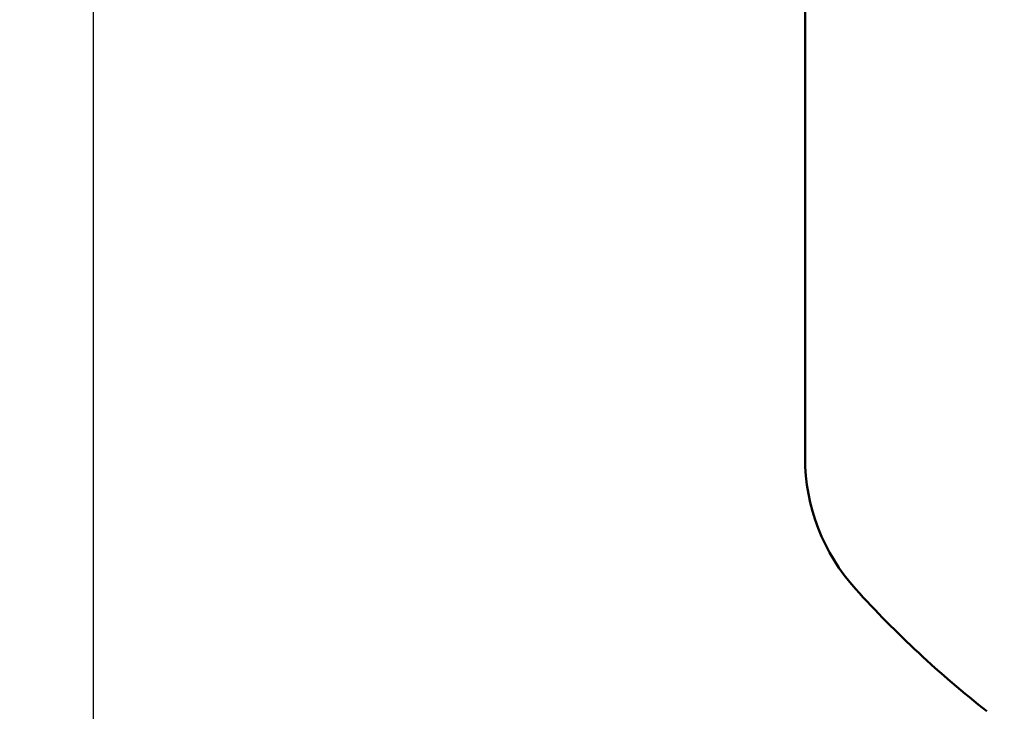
# Model space of a CAD drawing. Header units: inches. Extents: x 1 to 226, y 4 to 143.
# Tile 38 of 81: x 27 to 44, y 63 to 75. Entities that reach past the tile are written whole.
import ezdxf

# ---------------------------------------------------------------- set-up
doc = ezdxf.new("R2010")
doc.units = ezdxf.units.IN
doc.header["$LTSCALE"] = 6.666667
doc.header["$MEASUREMENT"] = 0
doc.layers.add('Dimension (ANSI)', color=7, linetype='Continuous', lineweight=25)
doc.layers.add('Visible (ANSI)', color=7, linetype='Continuous', lineweight=50)
doc.styles.add('Note Text (ANSI)', font='tahoma.ttf')
doc.dimstyles.new('Default (ANSI)', dxfattribs={"dimscale": 6.666667, "dimtxt": 0.12, "dimasz": 0.098425, "dimexe": 0.125, "dimexo": 0.0625, "dimgap": 0.031496, "dimtad": 0, "dimtih": 1, "dimtoh": 1, "dimrnd": 1e-08, "dimzin": 4, "dimdsep": 46, "dimtxsty": 'Note Text (ANSI)', "dimcen": 0.09, "dimdle": 0.393701, "dimclrd": 256, "dimclre": 256, "dimclrt": 256, "dimadec": 0, "dimazin": 1, "dimtfac": 1, "dimtofl": 0, "dimtmove": 0, "dimatfit": 3, "dimfxl": 1, "dimtolj": 1, "dimtzin": 4, "dimlwd": -1, "dimlwe": -1, "dimarcsym": 0})

# ---------------------------------------------------------------- blocks, each defined once
blk = doc.blocks.new('*D8')
at = {"layer": 'Defpoints', "color": 0, "transparency": 16777216}
for p in [(57.083, 129.625), (27.982, 53.025), (46.355, 53.025)]:
    blk.add_point(p, dxfattribs=at)
at = {"layer": 'Dimension (ANSI)', "transparency": 16777216}
for p, q in [((56.666, 129.625), (27.149, 129.625)), ((27.982, 128.968), (27.982, 91.951)), ((27.982, 53.681), (27.982, 90.698)), ((45.938, 53.025), (27.149, 53.025))]:
    blk.add_line(p, q, dxfattribs=at)
for points in [[(27.873, 128.968), (28.091, 128.968), (27.982, 129.625)], [(27.873, 53.681), (28.091, 53.681), (27.982, 53.025)]]:
    blk.add_solid(points, dxfattribs=at)
at = {"layer": 'Dimension (ANSI)', "transparency": 16777216, "insert": (26.663, 91.741), "char_height": 0.8, "attachment_point": 1, "style": 'Note Text (ANSI)'}
blk.add_mtext('\\A1;76.60', dxfattribs=at)

msp = doc.modelspace()

# ---------------------------------------------------------------- linework, layer by layer
at = {"layer": 'Visible (ANSI)'}
msp.add_line((40.6971, 81.8246), (40.6971, 67.3246), dxfattribs=at)
for centre, radius, start, end in [((44.1971, 67.3246), 3.5, 180, 222.16751), ((55.6971, 77.7403), 19.0157, 222.16751, 231.83626)]:
    msp.add_arc(centre, radius, start, end, dxfattribs=at)

# ---------------------------------------------------------------- dimensions: what is measured, and where the dimension line sits
at = {"layer": 'Dimension (ANSI)'}
dim = msp.add_linear_dim(base=(27.9819, 53.0246), p1=(57.0828, 129.6246), p2=(46.3546, 53.0246), angle=90, dimstyle='Default (ANSI)', override={"dimgap": 0.031496, "dimdec": 2, "dimtol": 0, "dimlim": 0, "dimtp": 0, "dimtm": 0, "dimtdec": 2, "dimatfit": 1}, dxfattribs=at)
dim.commit()
dim.dimension.update_dxf_attribs({"geometry": '*D8', "text_midpoint": (27.9819, 91.3246), "dimtype": 160})

doc.saveas('drawing.dxf')
